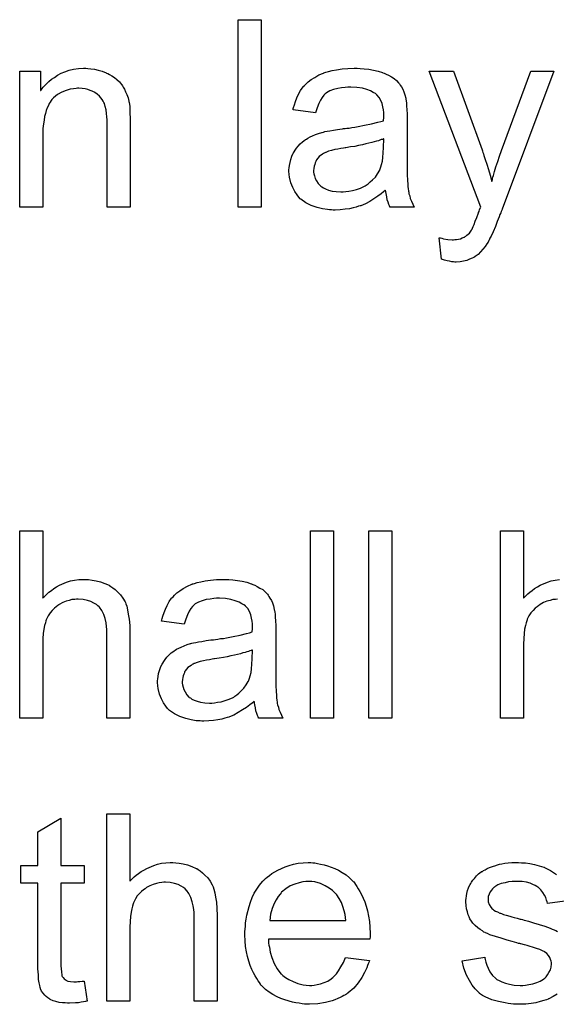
# Model space of a CAD drawing. Extents: x -2 to 8.5, y -2.9 to 5.2.
# Tile 86 of 207: x 4.992 to 5.221, y -0.264 to 0.156. Entities that reach past the tile are written whole.
import ezdxf

# ---------------------------------------------------------------- set-up
doc = ezdxf.new("R2010")
doc.units = 0
doc.layers.add('acc-ni-360-20-out-a_document', color=1, linetype='CONTINUOUS')

msp = doc.modelspace()

# ---------------------------------------------------------------- linework, layer by layer
at = {"layer": 'acc-ni-360-20-out-a_document', "color": 1}
for points in [[(5.095028, 0.07618), (5.085194, 0.07618), (5.085194, 0.156244), (5.095028, 0.156244), (5.095028, 0.07618)], [(5.021096, 0.135418), (5.022369, 0.135303), (5.023873, 0.135071), (5.025493, 0.134724), (5.027228, 0.134262), (5.028848, 0.133567), (5.029079, 0.133452), (5.029542, 0.13322), (5.030352, 0.132873), (5.031278, 0.132295), (5.032435, 0.1316), (5.033476, 0.130675), (5.034517, 0.129749), (5.035443, 0.128592), (5.035559, 0.128476), (5.03579, 0.128014), (5.036137, 0.127435), (5.036716, 0.126625), (5.037178, 0.125468), (5.037641, 0.124311), (5.03822, 0.122923), (5.038567, 0.121419), (5.038567, 0.121303), (5.038682, 0.12084), (5.038798, 0.120146), (5.038914, 0.119221), (5.038914, 0.117832), (5.03903, 0.116212), (5.039145, 0.114245), (5.039145, 0.111816), (5.039145, 0.07618), (5.029311, 0.07618), (5.029311, 0.111353), (5.029311, 0.111469), (5.029311, 0.111584), (5.029311, 0.112394), (5.029311, 0.113436), (5.029195, 0.114708), (5.029079, 0.116212), (5.028848, 0.117716), (5.028501, 0.119105), (5.028154, 0.120377), (5.028154, 0.120493), (5.027922, 0.12084), (5.027575, 0.121419), (5.027228, 0.122113), (5.02665, 0.122807), (5.025956, 0.123617), (5.02503, 0.124427), (5.023989, 0.125121), (5.023873, 0.125237), (5.023526, 0.125468), (5.022832, 0.1257), (5.022022, 0.126047), (5.021096, 0.126394), (5.019939, 0.126741), (5.018551, 0.126857), (5.017162, 0.126972), (5.016584, 0.126972), (5.016121, 0.126857), (5.014964, 0.126741), (5.01346, 0.12651), (5.01184, 0.125931), (5.009989, 0.125237), (5.008138, 0.124311), (5.006402, 0.122923), (5.006171, 0.122692), (5.005708, 0.122113), (5.005361, 0.12165), (5.005014, 0.121072), (5.004551, 0.120377), (5.004204, 0.119568), (5.003741, 0.118642), (5.003278, 0.117485), (5.002931, 0.116212), (5.002584, 0.114824), (5.002353, 0.11332), (5.002121, 0.1117), (5.00189, 0.109733), (5.00189, 0.107766), (5.00189, 0.07618), (4.992055, 0.07618), (4.992055, 0.134262), (5.000849, 0.134262), (5.000849, 0.125931), (5.000964, 0.126047), (5.001196, 0.126394), (5.001543, 0.126857), (5.002006, 0.127435), (5.0027, 0.128129), (5.00351, 0.128939), (5.004435, 0.129865), (5.005592, 0.130791), (5.006749, 0.1316), (5.008138, 0.132526), (5.009642, 0.133336), (5.011262, 0.13403), (5.013113, 0.134609), (5.014964, 0.135071), (5.017047, 0.135418), (5.019245, 0.135534), (5.020171, 0.135534), (5.021096, 0.135418)], [(5.137375, 0.135418), (5.13911, 0.135303), (5.141077, 0.135071), (5.143044, 0.134724), (5.145011, 0.134262), (5.146862, 0.133683), (5.147093, 0.133567), (5.147672, 0.133336), (5.148482, 0.132989), (5.149523, 0.132526), (5.15068, 0.131832), (5.151837, 0.131138), (5.152878, 0.130212), (5.153804, 0.129286), (5.15392, 0.129171), (5.154151, 0.128824), (5.154498, 0.128245), (5.154961, 0.127551), (5.155539, 0.12651), (5.156002, 0.125468), (5.156465, 0.124196), (5.156812, 0.122692), (5.156812, 0.122576), (5.156928, 0.122229), (5.157044, 0.121534), (5.157159, 0.120609), (5.157159, 0.119336), (5.157275, 0.117832), (5.157391, 0.115865), (5.157391, 0.113667), (5.157391, 0.100477), (5.157391, 0.100361), (5.157391, 0.099899), (5.157391, 0.099204), (5.157391, 0.098279), (5.157391, 0.097237), (5.157391, 0.095965), (5.157506, 0.093188), (5.157506, 0.090296), (5.157622, 0.087403), (5.157738, 0.08613), (5.157738, 0.084973), (5.157854, 0.083932), (5.157969, 0.083122), (5.157969, 0.083006), (5.158085, 0.082544), (5.158201, 0.081849), (5.158548, 0.080924), (5.158779, 0.079882), (5.159242, 0.078725), (5.15982, 0.077453), (5.160399, 0.07618), (5.150102, 0.07618), (5.149986, 0.076296), (5.14987, 0.076759), (5.149639, 0.077337), (5.149292, 0.078263), (5.148945, 0.079304), (5.148713, 0.080577), (5.148482, 0.081965), (5.14825, 0.083469), (5.148135, 0.083469), (5.148019, 0.083238), (5.147325, 0.082659), (5.146283, 0.081849), (5.144895, 0.080808), (5.14316, 0.079767), (5.141424, 0.07861), (5.139573, 0.077569), (5.137606, 0.076759), (5.137375, 0.076643), (5.13668, 0.076527), (5.135639, 0.07618), (5.134366, 0.075833), (5.132747, 0.075486), (5.130895, 0.075254), (5.128813, 0.075023), (5.12673, 0.074907), (5.125805, 0.074907), (5.12511, 0.075023), (5.124301, 0.075023), (5.123375, 0.075139), (5.121292, 0.075486), (5.118978, 0.076064), (5.116433, 0.076874), (5.114119, 0.078031), (5.112036, 0.079535), (5.111805, 0.079767), (5.111226, 0.080345), (5.110417, 0.081387), (5.109491, 0.082775), (5.108565, 0.08451), (5.107755, 0.086477), (5.107177, 0.088907), (5.107061, 0.090064), (5.106945, 0.091453), (5.106945, 0.091684), (5.106945, 0.092147), (5.107061, 0.092957), (5.107177, 0.093998), (5.107408, 0.095271), (5.107755, 0.096543), (5.108218, 0.097932), (5.108797, 0.099204), (5.108912, 0.09932), (5.109144, 0.099783), (5.109607, 0.100477), (5.110185, 0.101287), (5.110879, 0.102213), (5.111805, 0.103138), (5.11273, 0.104064), (5.113887, 0.104874), (5.114003, 0.104989), (5.114466, 0.105221), (5.115044, 0.105684), (5.11597, 0.106146), (5.117011, 0.106609), (5.118284, 0.107188), (5.119557, 0.10765), (5.121061, 0.108113), (5.121177, 0.108113), (5.121639, 0.108229), (5.122334, 0.10846), (5.123259, 0.108576), (5.124416, 0.108808), (5.12592, 0.109039), (5.127656, 0.109386), (5.129738, 0.109617), (5.129854, 0.109617), (5.130317, 0.109733), (5.130895, 0.109733), (5.131705, 0.109849), (5.132631, 0.109965), (5.133788, 0.110196), (5.135061, 0.110312), (5.136449, 0.110543), (5.139226, 0.111121), (5.142234, 0.1117), (5.144895, 0.112394), (5.146168, 0.112741), (5.147325, 0.113088), (5.147325, 0.113204), (5.147325, 0.113436), (5.14744, 0.11413), (5.14744, 0.11494), (5.14744, 0.115402), (5.14744, 0.115634), (5.14744, 0.115749), (5.14744, 0.115865), (5.14744, 0.116559), (5.147325, 0.117716), (5.147093, 0.118989), (5.146746, 0.120377), (5.146168, 0.121766), (5.145474, 0.123039), (5.144548, 0.12408), (5.144432, 0.124196), (5.143854, 0.124658), (5.142928, 0.125121), (5.141771, 0.125815), (5.140151, 0.126394), (5.1383, 0.126972), (5.135986, 0.12732), (5.133325, 0.127435), (5.132168, 0.127435), (5.131011, 0.12732), (5.129391, 0.127088), (5.127771, 0.126857), (5.126036, 0.126394), (5.124416, 0.125815), (5.123028, 0.125005), (5.122912, 0.12489), (5.122449, 0.124543), (5.121871, 0.123964), (5.121177, 0.123039), (5.120482, 0.121882), (5.119672, 0.120377), (5.118978, 0.118526), (5.118284, 0.116444), (5.108681, 0.117716), (5.108681, 0.117832), (5.108797, 0.117948), (5.108797, 0.118295), (5.108912, 0.118758), (5.10926, 0.119799), (5.109722, 0.121303), (5.110301, 0.122807), (5.110995, 0.124427), (5.111921, 0.126047), (5.112962, 0.127551), (5.113078, 0.127667), (5.11354, 0.128129), (5.114235, 0.128824), (5.11516, 0.129749), (5.116433, 0.130675), (5.117937, 0.1316), (5.119672, 0.132642), (5.121639, 0.133452), (5.121755, 0.133452), (5.121871, 0.133567), (5.122218, 0.133683), (5.122681, 0.133799), (5.123838, 0.134146), (5.125458, 0.134493), (5.127309, 0.13484), (5.129623, 0.135187), (5.132052, 0.135418), (5.134829, 0.135534), (5.136102, 0.135534), (5.137375, 0.135418)], [(5.198001, 0.075254), (5.198001, 0.075139), (5.197886, 0.074792), (5.197654, 0.074329), (5.197423, 0.07375), (5.197076, 0.072941), (5.196729, 0.072015), (5.195919, 0.070048), (5.195109, 0.06785), (5.194183, 0.065651), (5.193258, 0.063684), (5.192795, 0.062875), (5.192448, 0.062065), (5.192332, 0.061833), (5.191985, 0.061255), (5.191407, 0.060445), (5.190712, 0.059404), (5.189787, 0.058247), (5.188745, 0.05709), (5.187704, 0.055933), (5.186431, 0.055007), (5.186316, 0.054891), (5.185853, 0.05466), (5.185159, 0.054313), (5.184117, 0.05385), (5.18296, 0.053387), (5.181572, 0.05304), (5.180068, 0.052809), (5.178332, 0.052693), (5.17787, 0.052693), (5.177291, 0.052809), (5.176481, 0.052809), (5.175556, 0.05304), (5.174514, 0.053272), (5.173357, 0.053503), (5.172085, 0.053966), (5.171043, 0.063106), (5.171159, 0.063106), (5.171622, 0.06299), (5.1722, 0.062875), (5.172895, 0.062643), (5.174746, 0.062296), (5.176597, 0.06218), (5.177175, 0.06218), (5.177754, 0.062296), (5.178448, 0.062296), (5.180184, 0.062643), (5.180993, 0.06299), (5.181803, 0.063337), (5.181919, 0.063337), (5.18215, 0.063569), (5.182498, 0.0638), (5.18296, 0.064147), (5.184002, 0.065073), (5.184927, 0.066346), (5.184927, 0.066461), (5.185159, 0.066693), (5.18539, 0.067156), (5.185622, 0.06785), (5.186084, 0.068775), (5.186547, 0.070164), (5.187241, 0.071784), (5.187935, 0.07375), (5.187935, 0.073866), (5.188167, 0.074329), (5.188398, 0.075139), (5.188861, 0.07618), (5.166878, 0.134262), (5.177291, 0.134262), (5.18944, 0.100593), (5.18944, 0.100477), (5.189555, 0.100361), (5.189671, 0.100014), (5.189787, 0.099436), (5.190018, 0.098857), (5.190249, 0.098163), (5.190828, 0.096543), (5.191522, 0.094576), (5.192216, 0.092262), (5.192911, 0.089833), (5.193605, 0.087172), (5.193605, 0.087287), (5.193721, 0.087519), (5.193836, 0.087866), (5.193952, 0.088329), (5.194068, 0.088907), (5.194299, 0.089601), (5.194762, 0.091337), (5.19534, 0.093304), (5.19615, 0.095618), (5.196844, 0.097932), (5.19777, 0.100361), (5.210266, 0.134262), (5.2201, 0.134262), (5.198001, 0.075254)], [(5.14744, 0.105337), (5.147325, 0.105337), (5.147209, 0.105221), (5.146862, 0.105105), (5.146399, 0.104989), (5.145821, 0.104758), (5.145127, 0.104527), (5.144317, 0.104295), (5.143391, 0.104064), (5.14235, 0.103717), (5.141077, 0.103485), (5.139804, 0.103138), (5.1383, 0.102791), (5.13668, 0.102444), (5.135061, 0.102097), (5.133209, 0.101865), (5.131243, 0.101518), (5.131011, 0.101518), (5.130317, 0.101403), (5.12916, 0.101171), (5.127887, 0.10094), (5.126499, 0.100709), (5.12511, 0.100361), (5.123838, 0.100014), (5.122681, 0.099552), (5.122565, 0.099552), (5.122218, 0.09932), (5.121755, 0.099089), (5.121292, 0.098742), (5.119904, 0.097816), (5.118747, 0.096428), (5.118747, 0.096312), (5.118516, 0.096081), (5.1184, 0.095618), (5.118168, 0.095039), (5.117937, 0.094345), (5.117706, 0.093651), (5.11759, 0.092725), (5.117474, 0.0918), (5.117474, 0.091684), (5.117474, 0.091105), (5.11759, 0.090411), (5.117821, 0.089486), (5.118168, 0.088444), (5.118747, 0.087403), (5.119441, 0.086246), (5.120367, 0.085205), (5.120482, 0.085089), (5.120945, 0.084858), (5.121639, 0.084395), (5.122565, 0.083932), (5.123838, 0.083469), (5.125342, 0.083006), (5.127077, 0.082775), (5.12916, 0.082659), (5.130086, 0.082659), (5.131243, 0.082775), (5.132515, 0.083006), (5.134135, 0.083238), (5.135755, 0.083701), (5.13749, 0.084279), (5.139226, 0.085089), (5.139457, 0.085205), (5.13992, 0.085552), (5.14073, 0.08613), (5.141655, 0.08694), (5.142697, 0.087866), (5.143854, 0.089023), (5.144779, 0.090411), (5.145705, 0.091915), (5.145821, 0.092031), (5.145936, 0.092494), (5.146168, 0.093304), (5.146515, 0.094345), (5.146862, 0.095733), (5.147093, 0.097353), (5.147209, 0.09932), (5.147325, 0.101634), (5.14744, 0.105337)], [(5.001774, -0.090868), (5.00189, -0.090752), (5.002121, -0.09052), (5.002468, -0.090173), (5.003047, -0.089595), (5.003625, -0.089016), (5.004435, -0.088322), (5.005477, -0.087628), (5.006518, -0.086818), (5.007675, -0.086124), (5.008948, -0.08543), (5.011956, -0.084157), (5.013576, -0.083579), (5.015311, -0.083231), (5.017162, -0.083), (5.019014, -0.082884), (5.020055, -0.082884), (5.021328, -0.083), (5.022832, -0.083231), (5.024567, -0.083463), (5.026418, -0.083926), (5.02827, -0.08462), (5.030121, -0.08543), (5.030352, -0.085545), (5.030931, -0.085892), (5.03174, -0.086471), (5.032782, -0.087281), (5.033823, -0.088322), (5.03498, -0.089479), (5.036021, -0.090868), (5.036947, -0.092487), (5.037063, -0.092719), (5.037294, -0.093297), (5.037641, -0.094339), (5.037988, -0.095843), (5.038335, -0.097694), (5.038682, -0.099892), (5.038914, -0.102553), (5.03903, -0.105561), (5.03903, -0.142238), (5.029195, -0.142238), (5.029195, -0.105446), (5.029195, -0.10533), (5.029195, -0.105099), (5.029195, -0.104752), (5.029195, -0.104289), (5.029079, -0.103016), (5.028848, -0.101396), (5.028385, -0.099661), (5.027807, -0.097925), (5.026997, -0.09619), (5.025956, -0.094801), (5.02584, -0.094686), (5.025377, -0.094223), (5.024683, -0.093644), (5.023641, -0.093066), (5.022369, -0.092372), (5.020865, -0.091909), (5.019014, -0.091446), (5.016931, -0.09133), (5.016237, -0.09133), (5.015427, -0.091446), (5.01427, -0.091562), (5.013113, -0.091909), (5.011724, -0.092256), (5.010336, -0.092835), (5.008832, -0.093644), (5.008716, -0.09376), (5.008253, -0.094107), (5.007559, -0.09457), (5.006749, -0.095264), (5.005824, -0.09619), (5.004898, -0.097231), (5.004088, -0.098504), (5.003394, -0.099892), (5.003278, -0.100124), (5.003163, -0.100586), (5.002931, -0.101512), (5.002584, -0.102669), (5.002237, -0.104173), (5.002006, -0.106024), (5.00189, -0.108107), (5.001774, -0.110537), (5.001774, -0.142238), (4.99194, -0.142238), (4.99194, -0.062174), (5.001774, -0.062174), (5.001774, -0.090868)], [(5.126036, -0.142238), (5.116202, -0.142238), (5.116202, -0.062174), (5.126036, -0.062174), (5.126036, -0.142238)], [(5.150912, -0.142238), (5.141077, -0.142238), (5.141077, -0.062174), (5.150912, -0.062174), (5.150912, -0.142238)], [(5.221604, -0.09133), (5.220794, -0.091446), (5.219637, -0.091562), (5.21848, -0.091909), (5.217092, -0.092256), (5.215703, -0.092835), (5.214199, -0.093644), (5.214084, -0.09376), (5.213621, -0.094107), (5.212927, -0.09457), (5.212117, -0.095264), (5.211191, -0.09619), (5.210266, -0.097231), (5.209456, -0.098504), (5.208761, -0.099892), (5.208646, -0.100124), (5.20853, -0.100586), (5.208299, -0.101512), (5.207952, -0.102669), (5.207605, -0.104173), (5.207373, -0.106024), (5.207257, -0.108107), (5.207142, -0.110537), (5.207142, -0.142238), (5.197307, -0.142238), (5.197307, -0.062174), (5.207142, -0.062174), (5.207142, -0.090868)], [(5.08126, -0.083), (5.082996, -0.083116), (5.084962, -0.083347), (5.086929, -0.083694), (5.088896, -0.084157), (5.090748, -0.084736), (5.090979, -0.084851), (5.091557, -0.085083), (5.092367, -0.08543), (5.093409, -0.085892), (5.094566, -0.086587), (5.095723, -0.087281), (5.096764, -0.088207), (5.09769, -0.089132), (5.097805, -0.089248), (5.098037, -0.089595), (5.098384, -0.090173), (5.098846, -0.090868), (5.099425, -0.091909), (5.099888, -0.09295), (5.100351, -0.094223), (5.100698, -0.095727), (5.100698, -0.095843), (5.100813, -0.09619), (5.100929, -0.096884), (5.101045, -0.09781), (5.101045, -0.099082), (5.10116, -0.100586), (5.101276, -0.102553), (5.101276, -0.104752), (5.101276, -0.117941), (5.101276, -0.118057), (5.101276, -0.11852), (5.101276, -0.119214), (5.101276, -0.12014), (5.101276, -0.121181), (5.101276, -0.122454), (5.101392, -0.125231), (5.101392, -0.128123), (5.101508, -0.131016), (5.101623, -0.132288), (5.101623, -0.133445), (5.101739, -0.134487), (5.101855, -0.135296), (5.101855, -0.135412), (5.10197, -0.135875), (5.102086, -0.136569), (5.102433, -0.137495), (5.102665, -0.138536), (5.103127, -0.139693), (5.103706, -0.140966), (5.104284, -0.142238), (5.093987, -0.142238), (5.093871, -0.142123), (5.093756, -0.14166), (5.093524, -0.141081), (5.093177, -0.140156), (5.09283, -0.139114), (5.092599, -0.137842), (5.092367, -0.136453), (5.092136, -0.134949), (5.09202, -0.134949), (5.091904, -0.135181), (5.09121, -0.135759), (5.090169, -0.136569), (5.088781, -0.13761), (5.087045, -0.138652), (5.08531, -0.139809), (5.083458, -0.14085), (5.081492, -0.14166), (5.08126, -0.141776), (5.080566, -0.141891), (5.079525, -0.142238), (5.078252, -0.142585), (5.076632, -0.142933), (5.074781, -0.143164), (5.072698, -0.143395), (5.070616, -0.143511), (5.06969, -0.143511), (5.068996, -0.143395), (5.068186, -0.143395), (5.06726, -0.14328), (5.065178, -0.142933), (5.062864, -0.142354), (5.060318, -0.141544), (5.058004, -0.140387), (5.055922, -0.138883), (5.05569, -0.138652), (5.055112, -0.138073), (5.054302, -0.137032), (5.053376, -0.135643), (5.052451, -0.133908), (5.051641, -0.131941), (5.051062, -0.129511), (5.050947, -0.128354), (5.050831, -0.126966), (5.050831, -0.126735), (5.050831, -0.126272), (5.050947, -0.125462), (5.051062, -0.124421), (5.051294, -0.123148), (5.051641, -0.121875), (5.052104, -0.120487), (5.052682, -0.119214), (5.052798, -0.119098), (5.053029, -0.118636), (5.053492, -0.117941), (5.054071, -0.117132), (5.054765, -0.116206), (5.05569, -0.11528), (5.056616, -0.114355), (5.057773, -0.113545), (5.057889, -0.113429), (5.058351, -0.113198), (5.05893, -0.112735), (5.059856, -0.112272), (5.060897, -0.111809), (5.06217, -0.111231), (5.063442, -0.110768), (5.064946, -0.110305), (5.065062, -0.110305), (5.065525, -0.110189), (5.066219, -0.109958), (5.067145, -0.109842), (5.068302, -0.109611), (5.069806, -0.10938), (5.071541, -0.109032), (5.073624, -0.108801), (5.07374, -0.108801), (5.074202, -0.108685), (5.074781, -0.108685), (5.075591, -0.10857), (5.076516, -0.108454), (5.077673, -0.108223), (5.078946, -0.108107), (5.080334, -0.107876), (5.083111, -0.107297), (5.086119, -0.106719), (5.088781, -0.106024), (5.090053, -0.105677), (5.09121, -0.10533), (5.09121, -0.105214), (5.09121, -0.104983), (5.091326, -0.104289), (5.091326, -0.103479), (5.091326, -0.103016), (5.091326, -0.102785), (5.091326, -0.102669), (5.091326, -0.102553), (5.091326, -0.101859), (5.09121, -0.100702), (5.090979, -0.099429), (5.090632, -0.098041), (5.090053, -0.096653), (5.089359, -0.09538), (5.088434, -0.094339), (5.088318, -0.094223), (5.087739, -0.09376), (5.086814, -0.093297), (5.085657, -0.092603), (5.084037, -0.092025), (5.082186, -0.091446), (5.079872, -0.091099), (5.077211, -0.090983), (5.076054, -0.090983), (5.074897, -0.091099), (5.073277, -0.09133), (5.071657, -0.091562), (5.069922, -0.092025), (5.068302, -0.092603), (5.066913, -0.093413), (5.066798, -0.093529), (5.066335, -0.093876), (5.065756, -0.094454), (5.065062, -0.09538), (5.064368, -0.096537), (5.063558, -0.098041), (5.062864, -0.099892), (5.06217, -0.101975), (5.052566, -0.100702), (5.052566, -0.100586), (5.052682, -0.100471), (5.052682, -0.100124), (5.052798, -0.099661), (5.053145, -0.09862), (5.053608, -0.097115), (5.054186, -0.095611), (5.054881, -0.093992), (5.055806, -0.092372), (5.056847, -0.090868), (5.056963, -0.090752), (5.057426, -0.090289), (5.05812, -0.089595), (5.059046, -0.088669), (5.060318, -0.087744), (5.061823, -0.086818), (5.063558, -0.085777), (5.065525, -0.084967), (5.065641, -0.084967), (5.065756, -0.084851), (5.066103, -0.084736), (5.066566, -0.08462), (5.067723, -0.084273), (5.069343, -0.083926), (5.071194, -0.083579), (5.073508, -0.083231), (5.075938, -0.083), (5.078715, -0.082884), (5.079987, -0.082884), (5.08126, -0.083)], [(5.207142, -0.090868), (5.207257, -0.090752), (5.207489, -0.09052), (5.207836, -0.090173), (5.208414, -0.089595), (5.208993, -0.089016), (5.209803, -0.088322), (5.210844, -0.087628), (5.211885, -0.086818), (5.213042, -0.086124), (5.214315, -0.08543), (5.217323, -0.084157), (5.218943, -0.083579), (5.220679, -0.083231), (5.22253, -0.083)], [(5.091326, -0.113082), (5.09121, -0.113082), (5.091095, -0.113198), (5.090748, -0.113313), (5.090285, -0.113429), (5.089706, -0.11366), (5.089012, -0.113892), (5.088202, -0.114123), (5.087276, -0.114355), (5.086235, -0.114702), (5.084962, -0.114933), (5.08369, -0.11528), (5.082186, -0.115627), (5.080566, -0.115975), (5.078946, -0.116322), (5.077095, -0.116553), (5.075128, -0.1169), (5.074897, -0.1169), (5.074202, -0.117016), (5.073045, -0.117247), (5.071773, -0.117479), (5.070384, -0.11771), (5.068996, -0.118057), (5.067723, -0.118404), (5.066566, -0.118867), (5.06645, -0.118867), (5.066103, -0.119098), (5.065641, -0.11933), (5.065178, -0.119677), (5.063789, -0.120603), (5.062632, -0.121991), (5.062632, -0.122107), (5.062401, -0.122338), (5.062285, -0.122801), (5.062054, -0.123379), (5.061823, -0.124073), (5.061591, -0.124768), (5.061475, -0.125693), (5.06136, -0.126619), (5.06136, -0.126735), (5.06136, -0.127313), (5.061475, -0.128007), (5.061707, -0.128933), (5.062054, -0.129974), (5.062632, -0.131016), (5.063327, -0.132173), (5.064252, -0.133214), (5.064368, -0.133329), (5.064831, -0.133561), (5.065525, -0.134024), (5.06645, -0.134487), (5.067723, -0.134949), (5.069227, -0.135412), (5.070963, -0.135643), (5.073045, -0.135759), (5.073971, -0.135759), (5.075128, -0.135643), (5.076401, -0.135412), (5.07802, -0.135181), (5.07964, -0.134718), (5.081376, -0.134139), (5.083111, -0.133329), (5.083343, -0.133214), (5.083806, -0.132867), (5.084615, -0.132288), (5.085541, -0.131478), (5.086582, -0.130553), (5.087739, -0.129396), (5.088665, -0.128007), (5.089591, -0.126503), (5.089706, -0.126388), (5.089822, -0.125925), (5.090053, -0.125115), (5.0904, -0.124073), (5.090748, -0.122685), (5.090979, -0.121065), (5.091095, -0.119098), (5.09121, -0.116784), (5.091326, -0.113082)], [(5.009526, -0.20511), (5.019476, -0.20511), (5.019476, -0.212746), (5.009526, -0.212746), (5.009526, -0.246877), (5.009526, -0.247109), (5.009526, -0.247572), (5.009526, -0.248266), (5.009642, -0.249076), (5.009757, -0.250927), (5.009873, -0.251737), (5.009989, -0.252315), (5.010105, -0.252547), (5.010452, -0.25301), (5.010914, -0.253588), (5.011724, -0.254167), (5.011956, -0.254282), (5.012534, -0.254514), (5.013576, -0.254745), (5.01508, -0.254861), (5.016237, -0.254861), (5.016815, -0.254745), (5.017625, -0.254745), (5.018551, -0.254629), (5.019476, -0.254514), (5.020749, -0.263191), (5.020518, -0.263191), (5.020055, -0.263307), (5.019245, -0.263423), (5.018204, -0.263538), (5.017047, -0.26377), (5.015774, -0.263885), (5.013229, -0.264001), (5.012303, -0.264001), (5.011377, -0.263885), (5.01022, -0.26377), (5.008832, -0.263654), (5.007444, -0.263307), (5.006171, -0.26296), (5.004898, -0.262381), (5.004782, -0.262266), (5.004435, -0.262034), (5.003972, -0.261687), (5.003278, -0.261109), (5.0027, -0.26053), (5.002006, -0.25972), (5.001311, -0.25891), (5.000849, -0.257869), (5.000849, -0.257753), (5.000617, -0.257291), (5.000502, -0.256481), (5.00027, -0.255324), (5.000039, -0.25382), (4.999923, -0.252894), (4.999923, -0.251853), (4.999807, -0.25058), (4.999692, -0.249307), (4.999692, -0.247919), (4.999692, -0.246299), (4.999692, -0.212746), (4.992403, -0.212746), (4.992403, -0.20511), (4.999692, -0.20511), (4.999692, -0.190763), (5.009526, -0.184862), (5.009526, -0.20511)], [(5.03903, -0.21182), (5.039145, -0.211705), (5.039377, -0.211473), (5.039724, -0.211126), (5.040302, -0.210548), (5.040881, -0.209969), (5.041691, -0.209275), (5.042732, -0.208581), (5.043773, -0.207771), (5.04493, -0.207077), (5.046203, -0.206382), (5.049211, -0.20511), (5.050831, -0.204531), (5.052566, -0.204184), (5.054418, -0.203953), (5.056269, -0.203837), (5.05731, -0.203837), (5.058583, -0.203953), (5.060087, -0.204184), (5.061823, -0.204416), (5.063674, -0.204878), (5.065525, -0.205573), (5.067376, -0.206382), (5.067608, -0.206498), (5.068186, -0.206845), (5.068996, -0.207424), (5.070037, -0.208234), (5.071078, -0.209275), (5.072235, -0.210432), (5.073277, -0.21182), (5.074202, -0.21344), (5.074318, -0.213672), (5.07455, -0.21425), (5.074897, -0.215291), (5.075244, -0.216796), (5.075591, -0.218647), (5.075938, -0.220845), (5.076169, -0.223506), (5.076285, -0.226514), (5.076285, -0.263191), (5.06645, -0.263191), (5.06645, -0.226399), (5.06645, -0.226283), (5.06645, -0.226052), (5.06645, -0.225704), (5.06645, -0.225242), (5.066335, -0.223969), (5.066103, -0.222349), (5.065641, -0.220614), (5.065062, -0.218878), (5.064252, -0.217143), (5.063211, -0.215754), (5.063095, -0.215638), (5.062632, -0.215176), (5.061938, -0.214597), (5.060897, -0.214019), (5.059624, -0.213325), (5.05812, -0.212862), (5.056269, -0.212399), (5.054186, -0.212283), (5.053492, -0.212283), (5.052682, -0.212399), (5.051525, -0.212515), (5.050368, -0.212862), (5.04898, -0.213209), (5.047591, -0.213787), (5.046087, -0.214597), (5.045972, -0.214713), (5.045509, -0.21506), (5.044815, -0.215523), (5.044005, -0.216217), (5.043079, -0.217143), (5.042154, -0.218184), (5.041344, -0.219457), (5.040649, -0.220845), (5.040534, -0.221076), (5.040418, -0.221539), (5.040187, -0.222465), (5.03984, -0.223622), (5.039492, -0.225126), (5.039261, -0.226977), (5.039145, -0.22906), (5.03903, -0.231489), (5.03903, -0.263191), (5.029195, -0.263191), (5.029195, -0.183127), (5.03903, -0.183127), (5.03903, -0.21182)], [(5.117127, -0.203953), (5.118053, -0.204069), (5.11921, -0.2043), (5.120482, -0.204531), (5.121986, -0.204878), (5.123375, -0.205226), (5.124995, -0.205804), (5.126499, -0.206382), (5.128119, -0.207192), (5.129738, -0.208118), (5.131358, -0.209159), (5.132862, -0.210432), (5.134251, -0.21182), (5.134366, -0.211936), (5.134598, -0.212167), (5.134945, -0.21263), (5.135408, -0.213325), (5.135986, -0.214134), (5.136565, -0.21506), (5.137259, -0.216217), (5.137953, -0.217605), (5.138647, -0.219109), (5.139342, -0.220729), (5.13992, -0.222581), (5.140498, -0.224547), (5.140961, -0.226746), (5.141308, -0.22906), (5.14154, -0.231489), (5.141655, -0.23415), (5.141655, -0.234266), (5.141655, -0.234729), (5.141655, -0.235539), (5.14154, -0.236696), (5.098152, -0.236696), (5.098152, -0.236812), (5.098152, -0.237159), (5.098268, -0.237621), (5.098268, -0.238316), (5.098384, -0.239126), (5.098615, -0.240051), (5.098962, -0.242134), (5.099656, -0.244448), (5.100582, -0.246993), (5.101855, -0.249307), (5.103475, -0.25139), (5.10359, -0.25139), (5.103706, -0.251621), (5.1044, -0.2522), (5.105441, -0.25301), (5.10683, -0.25382), (5.108681, -0.254745), (5.110764, -0.255555), (5.113078, -0.256134), (5.11435, -0.256249), (5.115739, -0.256365), (5.116664, -0.256365), (5.117706, -0.256249), (5.118978, -0.256018), (5.120367, -0.255671), (5.121986, -0.255208), (5.123491, -0.254514), (5.124995, -0.253588), (5.12511, -0.253472), (5.125689, -0.25301), (5.126383, -0.252315), (5.127193, -0.25139), (5.128119, -0.250117), (5.12916, -0.248497), (5.130201, -0.246646), (5.131127, -0.244448), (5.141308, -0.24572), (5.141308, -0.245836), (5.141193, -0.246068), (5.141077, -0.24653), (5.140846, -0.247225), (5.140498, -0.247919), (5.140151, -0.248844), (5.139226, -0.250811), (5.138069, -0.25301), (5.136449, -0.255324), (5.134598, -0.257522), (5.132284, -0.259604), (5.132168, -0.259604), (5.131937, -0.259836), (5.13159, -0.260067), (5.131127, -0.260414), (5.130433, -0.260762), (5.129738, -0.261109), (5.128813, -0.261571), (5.127771, -0.262034), (5.126614, -0.262497), (5.125458, -0.26296), (5.122565, -0.263654), (5.119325, -0.264233), (5.115739, -0.264464), (5.114466, -0.264464), (5.113656, -0.264348), (5.112615, -0.264233), (5.111342, -0.264001), (5.109954, -0.26377), (5.10845, -0.263538), (5.10521, -0.262613), (5.103475, -0.261918), (5.101855, -0.261224), (5.100119, -0.260299), (5.098499, -0.259257), (5.096995, -0.2581), (5.095491, -0.256712), (5.095376, -0.256596), (5.095144, -0.256365), (5.094797, -0.255902), (5.094334, -0.255208), (5.093756, -0.254398), (5.093177, -0.253472), (5.092483, -0.252315), (5.091789, -0.251043), (5.091095, -0.249539), (5.0904, -0.247919), (5.089822, -0.246068), (5.089243, -0.244101), (5.088781, -0.242018), (5.088434, -0.239704), (5.088202, -0.237274), (5.088086, -0.234729), (5.088086, -0.234613), (5.088086, -0.234035), (5.088086, -0.233341), (5.088202, -0.232299), (5.088318, -0.231027), (5.088434, -0.229638), (5.088665, -0.228018), (5.089012, -0.226399), (5.089938, -0.222696), (5.090516, -0.220845), (5.09121, -0.218878), (5.092136, -0.217027), (5.093177, -0.215291), (5.094334, -0.213556), (5.095607, -0.211936), (5.095723, -0.21182), (5.095954, -0.211589), (5.096417, -0.211242), (5.096995, -0.210663), (5.09769, -0.210085), (5.098615, -0.209391), (5.099656, -0.208581), (5.100929, -0.207887), (5.102202, -0.207077), (5.103706, -0.206382), (5.105326, -0.205688), (5.107061, -0.20511), (5.108912, -0.204531), (5.110879, -0.204184), (5.112962, -0.203953), (5.11516, -0.203837), (5.116317, -0.203837), (5.117127, -0.203953)], [(5.221489, -0.260067), (5.219869, -0.261109), (5.217902, -0.26215), (5.217786, -0.26215), (5.21767, -0.262266), (5.216976, -0.262497), (5.215819, -0.262844), (5.214315, -0.263307), (5.212464, -0.26377), (5.210381, -0.264117), (5.208183, -0.264348), (5.205638, -0.264464), (5.204596, -0.264464), (5.203786, -0.264348), (5.202861, -0.264348), (5.201704, -0.264233), (5.200547, -0.264117), (5.199274, -0.263885), (5.196497, -0.263307), (5.193605, -0.262497), (5.190828, -0.26134), (5.189555, -0.260646), (5.188398, -0.259836), (5.188283, -0.25972), (5.188167, -0.259604), (5.187473, -0.25891), (5.186431, -0.257869), (5.185274, -0.256249), (5.184002, -0.254282), (5.182729, -0.251968), (5.181688, -0.249076), (5.180878, -0.245836), (5.190597, -0.244332), (5.190597, -0.244448), (5.190597, -0.244564), (5.190828, -0.245258), (5.191059, -0.246415), (5.191522, -0.247687), (5.192101, -0.249076), (5.192795, -0.25058), (5.193836, -0.252084), (5.195109, -0.253357), (5.19534, -0.253472), (5.195803, -0.25382), (5.196729, -0.254282), (5.197886, -0.254861), (5.19939, -0.255439), (5.201125, -0.255902), (5.203208, -0.256249), (5.205638, -0.256365), (5.206795, -0.256365), (5.207952, -0.256249), (5.209456, -0.256018), (5.211075, -0.255671), (5.212811, -0.255208), (5.214315, -0.254629), (5.215703, -0.253704), (5.215819, -0.253588), (5.216282, -0.253241), (5.216745, -0.252662), (5.217439, -0.251853), (5.218017, -0.250927), (5.218596, -0.24977), (5.218943, -0.248613), (5.219059, -0.247225), (5.219059, -0.247109), (5.219059, -0.246646), (5.218943, -0.246068), (5.218712, -0.245258), (5.218365, -0.244448), (5.217786, -0.243638), (5.217092, -0.242712), (5.216051, -0.242018), (5.215935, -0.241902), (5.215588, -0.241787), (5.215009, -0.24144), (5.214084, -0.241093), (5.212695, -0.24063), (5.211885, -0.240283), (5.21096, -0.240051), (5.209918, -0.239704), (5.208761, -0.239357), (5.207489, -0.23901), (5.205985, -0.238663), (5.205869, -0.238663), (5.205522, -0.238547), (5.204943, -0.238431), (5.204249, -0.2382), (5.203324, -0.237969), (5.202282, -0.237621), (5.200084, -0.237043), (5.197539, -0.236233), (5.195109, -0.235539), (5.192795, -0.234729), (5.191754, -0.234266), (5.190944, -0.233919), (5.190712, -0.233803), (5.190249, -0.233572), (5.189555, -0.233109), (5.18863, -0.232531), (5.187588, -0.231721), (5.186547, -0.230795), (5.185506, -0.229754), (5.18458, -0.228481), (5.184465, -0.228365), (5.184233, -0.227903), (5.183886, -0.227093), (5.183539, -0.226167), (5.183192, -0.22501), (5.182845, -0.223622), (5.182613, -0.222233), (5.182498, -0.220614), (5.182498, -0.220382), (5.182498, -0.219919), (5.182613, -0.219225), (5.182729, -0.218184), (5.18296, -0.217143), (5.183192, -0.21587), (5.183655, -0.214713), (5.184233, -0.21344), (5.184349, -0.213325), (5.18458, -0.212862), (5.184927, -0.212283), (5.185506, -0.211473), (5.1862, -0.210663), (5.18701, -0.209622), (5.187935, -0.208696), (5.189092, -0.207887), (5.189208, -0.207771), (5.189555, -0.207655), (5.190018, -0.207308), (5.190712, -0.206961), (5.191638, -0.206498), (5.192679, -0.206035), (5.193952, -0.205573), (5.19534, -0.20511), (5.195572, -0.204994), (5.196034, -0.204878), (5.196844, -0.204647), (5.197886, -0.204416), (5.199158, -0.204184), (5.200547, -0.204069), (5.202167, -0.203837), (5.204943, -0.203837), (5.206216, -0.203953)], [(5.206216, -0.203953), (5.207952, -0.204069), (5.209803, -0.2043), (5.21177, -0.204763), (5.213852, -0.205226), (5.215819, -0.20592), (5.215935, -0.20592), (5.216051, -0.206035), (5.216629, -0.206267), (5.217555, -0.20673), (5.218712, -0.207308), (5.219984, -0.208118), (5.221257, -0.209044)], [(5.115276, -0.211936), (5.114582, -0.211936), (5.114119, -0.212052), (5.112846, -0.212167), (5.111342, -0.212515), (5.109491, -0.213093), (5.107524, -0.213903), (5.105673, -0.21506), (5.103822, -0.216564), (5.10359, -0.216796), (5.103127, -0.217374), (5.102318, -0.218415), (5.101508, -0.219804), (5.100582, -0.221423), (5.099772, -0.223506), (5.099078, -0.225936), (5.098731, -0.228597), (5.131243, -0.228597), (5.131243, -0.228481), (5.131243, -0.22825), (5.131127, -0.227903), (5.131127, -0.22744), (5.130895, -0.226052), (5.130548, -0.224547), (5.12997, -0.222696), (5.129391, -0.220961), (5.128466, -0.219225), (5.127424, -0.217721), (5.127424, -0.217605), (5.127193, -0.21749), (5.126614, -0.216796), (5.125573, -0.21587), (5.124185, -0.214829), (5.122449, -0.213787), (5.120367, -0.212862), (5.117937, -0.212167), (5.116664, -0.212052), (5.115276, -0.211936)], [(5.226926, -0.220151), (5.217323, -0.221423), (5.217323, -0.221192), (5.217208, -0.220729), (5.216976, -0.219919), (5.216629, -0.218878), (5.216051, -0.217837), (5.215356, -0.21668), (5.214547, -0.215523), (5.21339, -0.214482), (5.213274, -0.214366), (5.212811, -0.214134), (5.212117, -0.213672), (5.211075, -0.213209), (5.209918, -0.212746), (5.208414, -0.212283), (5.206563, -0.212052), (5.204596, -0.211936), (5.203439, -0.211936), (5.202282, -0.212052), (5.200778, -0.212167), (5.199274, -0.212515), (5.197654, -0.212862), (5.19615, -0.21344), (5.194877, -0.21425), (5.194762, -0.214366), (5.194415, -0.214597), (5.193952, -0.21506), (5.193489, -0.215754), (5.192911, -0.216448), (5.192448, -0.217374), (5.192101, -0.218415), (5.191985, -0.219457), (5.191985, -0.219572), (5.191985, -0.219804), (5.192101, -0.220151), (5.192101, -0.220614), (5.192448, -0.221771), (5.193142, -0.222928), (5.193258, -0.223043), (5.193373, -0.223159), (5.193605, -0.223506), (5.194068, -0.223853), (5.19453, -0.2242), (5.195225, -0.224663), (5.196034, -0.22501), (5.19696, -0.225473), (5.197076, -0.225473), (5.197307, -0.225589), (5.19777, -0.225704), (5.19858, -0.226052), (5.199737, -0.226399), (5.201241, -0.226746), (5.202167, -0.227093), (5.203208, -0.227324), (5.204365, -0.227671), (5.205638, -0.228018), (5.205753, -0.228018), (5.2061, -0.228134), (5.206679, -0.22825), (5.207373, -0.228481), (5.208183, -0.228713), (5.209224, -0.228944), (5.211423, -0.229638), (5.213852, -0.230332), (5.216282, -0.231142), (5.21848, -0.231952), (5.219406, -0.232299), (5.220216, -0.232646), (5.220447, -0.232762), (5.22091, -0.232994), (5.221604, -0.233341)]]:
    msp.add_lwpolyline(points, dxfattribs=at)

doc.saveas('drawing.dxf')
